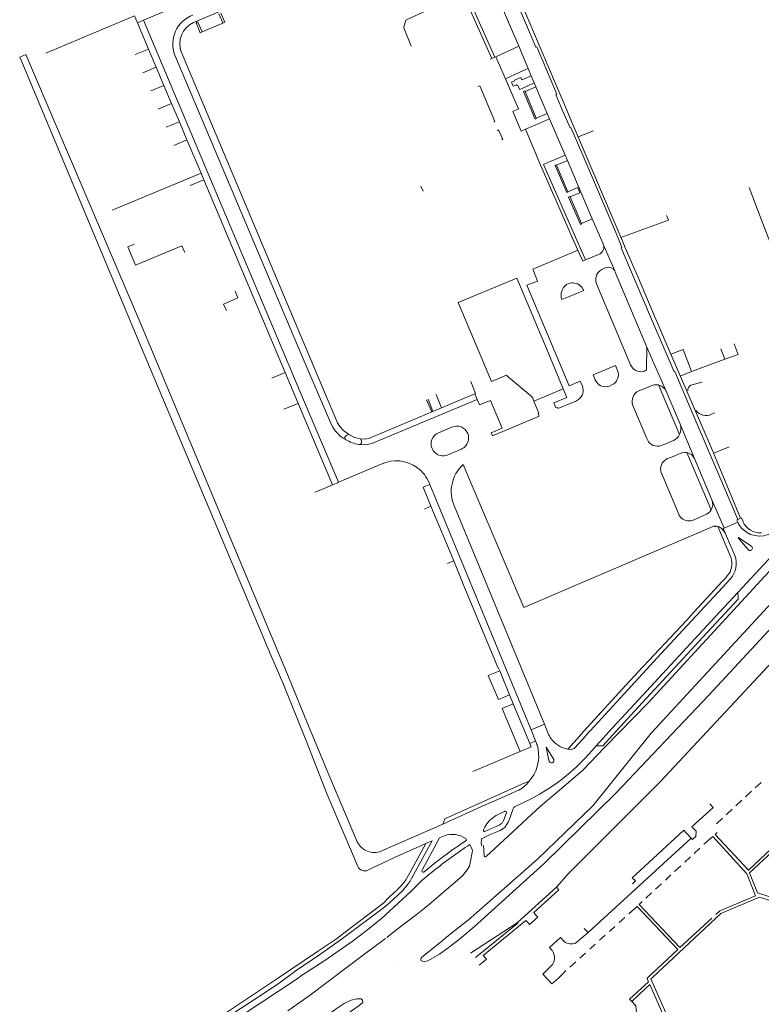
# Model space of a CAD drawing. Extents: x 145000 to 155000, y 457500 to 470000.
# Tile 56 of 256: x 147296 to 147605, y 459038 to 459448. Entities that reach past the tile are written whole.
import ezdxf

# ---------------------------------------------------------------- set-up
doc = ezdxf.new("R2010")
doc.units = 0
doc.header["$LTSCALE"] = 0.2
doc.header["$MEASUREMENT"] = 0
doc.layers.add('kant verharding', color=252, linetype='Continuous', lineweight=0)

msp = doc.modelspace()

# ---------------------------------------------------------------- linework, layer by layer
at = {"layer": 'kant verharding', "lineweight": 0}
for p, q in [((147416.93, 459476.89), (147347.66, 459447.59)), ((147368.46, 459446.66), (147412.79, 459465.35)), ((147503.95, 459436.73), (147492.85, 459462.79)), ((147480.75, 459458.69), (147492.76, 459431.64)), ((147494.01, 459432.22), (147482, 459459.22)), ((147344.65, 459447.73), (147345.15, 459446.55)), ((147347.66, 459447.59), (147345.15, 459446.55)), ((147349.79, 459435.57), (147345.15, 459446.55)), ((147494.41, 459432.4), (147503.95, 459436.73)), ((147503.95, 459436.73), (147507.84, 459427.5)), ((147298.69, 459433.31), (147296.09, 459432.19)), ((147296.09, 459432.19), (147296.93, 459430.24)), ((147349.79, 459435.57), (147344.24, 459433.25)), ((147352.96, 459428.07), (147349.79, 459435.57)), ((147423.08, 459292.67), (147363.41, 459434.22)), ((147492.76, 459431.64), (147494.01, 459432.22)), ((147494.01, 459432.22), (147494.41, 459432.4)), ((147498.37, 459423.14), (147494.41, 459432.4)), ((147352.96, 459428.07), (147347.43, 459425.72)), ((147356.18, 459420.44), (147352.96, 459428.07)), ((147492.07, 459431.33), (147492.76, 459431.64)), ((147498.37, 459423.14), (147504.39, 459425.91)), ((147504.39, 459425.91), (147507.84, 459427.5)), ((147505.7, 459422.93), (147509.14, 459424.42)), ((147507.84, 459427.5), (147509.14, 459424.42)), ((147509.14, 459424.42), (147510.4, 459421.48)), ((147356.18, 459420.44), (147350.64, 459418.11)), ((147359.35, 459412.94), (147356.18, 459420.44)), ((147500.08, 459419.25), (147498.37, 459423.14)), ((147503.49, 459420.54), (147503.22, 459420.39)), ((147504.8, 459423.73), (147505.19, 459422.71)), ((147505.19, 459422.71), (147505.7, 459422.93)), ((147510.4, 459421.48), (147505.4, 459419.16)), ((147511.07, 459419.89), (147506.57, 459417.95)), ((147510.4, 459421.48), (147511.07, 459419.89)), ((147511.07, 459419.89), (147515.81, 459408.76)), ((147505.4, 459419.16), (147504.69, 459418.83)), ((147505.97, 459417.87), (147506.47, 459418.11)), ((147510.84, 459406.41), (147505.97, 459417.87)), ((147506.57, 459417.95), (147506.47, 459418.11)), ((147506.57, 459417.95), (147511.27, 459406.77)), ((147359.35, 459412.94), (147353.82, 459410.58)), ((147362.58, 459405.29), (147359.35, 459412.94)), ((147511.27, 459406.77), (147515.81, 459408.76)), ((147515.81, 459408.76), (147516.76, 459406.52)), ((147362.58, 459405.29), (147357.03, 459402.97)), ((147365.75, 459397.81), (147362.58, 459405.29)), ((147511.02, 459404.04), (147506.71, 459402.19)), ((147511.32, 459406.62), (147510.84, 459406.41)), ((147511.72, 459404.35), (147511.02, 459404.04)), ((147511.32, 459406.62), (147511.27, 459406.77)), ((147516.76, 459406.52), (147511.72, 459404.35)), ((147516.76, 459406.52), (147523.25, 459391.33)), ((147513.11, 459386.9), (147506.71, 459402.19)), ((147528.65, 459399), (147535.05, 459401.51)), ((147365.75, 459397.81), (147360.22, 459395.42)), ((147371.62, 459383.91), (147365.75, 459397.81)), ((147523.25, 459391.33), (147518.21, 459389.17)), ((147524.19, 459389.13), (147523.25, 459391.33)), ((147513.11, 459386.9), (147524.97, 459359.96)), ((147517.35, 459388.8), (147514.28, 459387.49)), ((147514.28, 459387.49), (147531.78, 459347.76)), ((147518.21, 459389.17), (147517.35, 459388.8)), ((147519.55, 459387.33), (147519.08, 459387.11)), ((147519.08, 459387.11), (147523.92, 459375.76)), ((147519.66, 459387.2), (147519.55, 459387.33)), ((147519.66, 459387.2), (147524.19, 459389.13)), ((147524.38, 459376.13), (147519.66, 459387.2)), ((147524.19, 459389.13), (147529.83, 459375.94)), ((147334.55, 459368.38), (147371.62, 459383.91)), ((147372.84, 459381.02), (147371.62, 459383.91)), ((147372.84, 459381.02), (147367.14, 459378.69)), ((147406.64, 459300.77), (147372.84, 459381.02)), ((147463.2, 459378.5), (147464.08, 459376.4)), ((147523.92, 459375.76), (147524.41, 459375.94)), ((147524.41, 459375.94), (147524.38, 459376.13)), ((147525.33, 459373.95), (147529.44, 459375.73)), ((147529.83, 459375.94), (147534.58, 459364.83)), ((147604.93, 459364.75), (147599.93, 459377.93)), ((147525.25, 459374.1), (147524.73, 459373.87)), ((147524.73, 459373.87), (147529.64, 459362.51)), ((147525.25, 459374.1), (147525.33, 459373.95)), ((147530.07, 459362.89), (147525.33, 459373.95)), ((147529.64, 459362.51), (147530.15, 459362.72)), ((147534.58, 459364.83), (147530.07, 459362.89)), ((147530.15, 459362.72), (147530.07, 459362.89)), ((147539.11, 459354.4), (147534.58, 459364.83)), ((147546.49, 459357.08), (147566.28, 459364.29)), ((147566.28, 459364.29), (147565.44, 459366.23)), ((147604.93, 459364.75), (147618.37, 459329.45)), ((147524.97, 459359.96), (147525.68, 459358.36)), ((147525.68, 459358.36), (147528.56, 459351.83)), ((147343.88, 459354.3), (147342.16, 459353.58)), ((147539.11, 459354.4), (147539.15, 459354.29)), ((147539.15, 459354.29), (147543.9, 459343.12)), ((147341.11, 459353.14), (147342.16, 459353.58)), ((147344.31, 459345.58), (147341.11, 459353.14)), ((147509.8, 459343.82), (147525.3, 459350.4)), ((147528.56, 459351.83), (147525.3, 459350.4)), ((147530.59, 459347.22), (147528.56, 459351.83)), ((147531.78, 459347.76), (147537.82, 459350.28)), ((147345.33, 459346.01), (147344.31, 459345.58)), ((147531.78, 459347.76), (147530.59, 459347.22)), ((147511.74, 459338.84), (147509.8, 459343.82)), ((147539.41, 459344.15), (147540.33, 459344.54)), ((147543.9, 459343.12), (147544.11, 459342.63)), ((147544.11, 459342.63), (147557.35, 459311.42)), ((147503.12, 459340.18), (147478.74, 459330.01)), ((147549.83, 459305.64), (147536.31, 459337.71)), ((147531.02, 459334.97), (147524.67, 459332.34)), ((147530.82, 459335.43), (147531.02, 459334.97)), ((147478.74, 459330.01), (147492.64, 459297.03)), ((147521.83, 459331.22), (147524.67, 459332.34)), ((147557.15, 459301.85), (147557.35, 459311.42)), ((147557.35, 459311.42), (147559.12, 459307.25)), ((147589.82, 459306.36), (147588.18, 459310.61)), ((147550.54, 459303.95), (147549.83, 459305.64)), ((147559.12, 459307.25), (147565.31, 459293.06)), ((147575.93, 459301.16), (147589.82, 459306.36)), ((147406.64, 459300.77), (147401.1, 459298.43)), ((147426.36, 459253.93), (147406.64, 459300.77)), ((147534.99, 459299.76), (147544.22, 459303.66)), ((147544.22, 459303.66), (147545.05, 459301.64)), ((147575.93, 459301.16), (147571.22, 459299.21)), ((147529.56, 459297.22), (147524.9, 459295.23)), ((147530.46, 459295.15), (147529.56, 459297.22)), ((147535.81, 459297.81), (147534.99, 459299.76)), ((147580.16, 459296.73), (147575.69, 459295.46)), ((147428.52, 459279.88), (147423.08, 459292.67)), ((147522.49, 459294.02), (147510.2, 459288.88)), ((147523.98, 459290.39), (147522.49, 459294.02)), ((147542.73, 459295.61), (147541.69, 459295.17)), ((147555.44, 459293.77), (147554.47, 459293.37)), ((147570.94, 459274.96), (147562.13, 459295.6)), ((147565.31, 459293.06), (147571.13, 459279.29)), ((147467.68, 459284.37), (147465.57, 459289.41)), ((147468.19, 459284.58), (147466.15, 459289.71)), ((147471.78, 459286.1), (147469.51, 459291.64)), ((147471.78, 459286.1), (147485.65, 459291.95)), ((147485.65, 459291.95), (147486.65, 459289.61)), ((147486.65, 459289.61), (147487.59, 459287.34)), ((147527.09, 459288.63), (147520.29, 459285.75)), ((147412.04, 459287.95), (147406.05, 459285.51)), ((147471.78, 459286.1), (147468.19, 459284.58)), ((147551.48, 459287.07), (147551.88, 459286.12)), ((147551.88, 459286.12), (147557.33, 459273.23)), ((147512.48, 459282.59), (147500, 459277.29)), ((147584.3, 459283.41), (147585.59, 459283.94)), ((147429.42, 459278.36), (147428.52, 459279.88)), ((147430.9, 459276.66), (147429.42, 459278.36)), ((147433.12, 459275), (147430.9, 459276.66)), ((147470.52, 459275.68), (147476.08, 459278.03)), ((147493, 459274.35), (147500, 459277.29)), ((147571.13, 459279.29), (147577.14, 459265.02)), ((147431.96, 459272.8), (147431.82, 459272.88)), ((147432.18, 459274.6), (147433.12, 459275)), ((147438.06, 459273.09), (147438.45, 459272.16)), ((147492.44, 459275.71), (147493, 459274.35)), ((147437.56, 459270.77), (147437.29, 459270.79)), ((147478.4, 459268.16), (147474.46, 459266.49)), ((147480.03, 459268.85), (147478.4, 459268.16)), ((147563.32, 459270.32), (147565.25, 459271.14)), ((147591.57, 459269.85), (147585.24, 459267.24)), ((147565.64, 459264.78), (147567.55, 459265.57)), ((147574.02, 459267.41), (147584.12, 459243.61)), ((147584.44, 459247.72), (147577.14, 459265.02)), ((147429.58, 459255.43), (147446.68, 459262.62)), ((147482.72, 459257.85), (147480.77, 459262.44)), ((147483.04, 459257.12), (147482.72, 459257.85)), ((147506.13, 459202.87), (147483.04, 459257.12)), ((147570.46, 459242.07), (147563.49, 459258.54)), ((147422.91, 459252.52), (147418.96, 459250.9)), ((147426.36, 459253.93), (147422.91, 459252.52)), ((147428.82, 459255.12), (147429.58, 459255.43)), ((147464.08, 459252.97), (147466.92, 459254.06)), ((147466.72, 459254.62), (147466.92, 459254.06)), ((147509.07, 459151.89), (147466.92, 459254.06)), ((147584.44, 459247.72), (147589.45, 459235.92)), ((147467.39, 459245.08), (147464.69, 459243.83)), ((147514.64, 459154.21), (147477.21, 459244.92)), ((147578.51, 459240.16), (147576.27, 459239.18)), ((147596.36, 459240.09), (147595.15, 459239.49)), ((147585.07, 459236.72), (147579.79, 459234.46)), ((147585.81, 459236.42), (147585.07, 459236.72)), ((147586.86, 459236.63), (147592.31, 459223.79)), ((147589.45, 459235.92), (147595.21, 459238.42)), ((147595.21, 459238.42), (147595.52, 459237.67)), ((147574.76, 459232.3), (147506.13, 459202.87)), ((147579.79, 459234.46), (147574.76, 459232.3)), ((147590.53, 459232.59), (147589.94, 459233.99)), ((147593.97, 459224.49), (147590.53, 459232.59)), ((147601.03, 459226.98), (147600.88, 459226.8)), ((147476.9, 459222.3), (147474.3, 459221.16)), ((147576.95, 459201.09), (147588.72, 459213.7)), ((147595.22, 459209.18), (147595.3, 459206.83)), ((147573.94, 459197.58), (147576.95, 459201.09)), ((147553.6, 459175.9), (147573.94, 459197.58)), ((147496.03, 459176.47), (147500.16, 459166.47)), ((147550.14, 459172.22), (147552.43, 459174.67)), ((147552.43, 459174.67), (147553.6, 459175.9)), ((147531, 459151.35), (147550.14, 459172.22)), ((147500.16, 459166.47), (147501.68, 459162.78)), ((147501.68, 459162.78), (147508.52, 459146.26)), ((147509.07, 459151.89), (147514.64, 459154.21)), ((147514.64, 459154.21), (147516.12, 459150.63)), ((147510.98, 459147.26), (147509.07, 459151.89)), ((147524.63, 459144.13), (147529.23, 459149.25)), ((147531, 459151.35), (147529.23, 459149.25)), ((147508.52, 459146.26), (147510.98, 459147.26)), ((147538.55, 459145.27), (147536.26, 459145.24)), ((147504.54, 459142.81), (147484.78, 459134.46)), ((147524.35, 459143.82), (147524.63, 459144.13)), ((147524.35, 459143.82), (147525.86, 459143.76)), ((147517.88, 459138.18), (147518.1, 459138.27)), ((147505.24, 459129.2), (147496.41, 459125.24)), ((147508.31, 459130.52), (147505.24, 459129.2)), ((147508.31, 459130.52), (147509.14, 459131.63)), ((147602.45, 459127.72), (147604.9, 459130)), ((147435.07, 459099.3), (147424.09, 459124.99)), ((147496.41, 459125.24), (147473.2, 459114.83)), ((147493.54, 459122.21), (147500.25, 459125.14)), ((147500.25, 459125.14), (147503.15, 459126.41)), ((147598.41, 459123.98), (147600.87, 459126.26)), ((147489.98, 459120.65), (147472.3, 459112.61)), ((147489.98, 459120.65), (147493.54, 459122.21)), ((147594.38, 459120.24), (147596.84, 459122.52)), ((147498.78, 459117.37), (147497.62, 459114.03)), ((147590.35, 459116.5), (147592.8, 459118.78)), ((147472.3, 459112.61), (147468.79, 459111.01)), ((147473.2, 459114.83), (147472.3, 459112.61)), ((147496.03, 459112.34), (147489.77, 459109.54)), ((147586.32, 459112.76), (147588.77, 459115.04)), ((147468.79, 459111.01), (147446, 459101.02)), ((147489.27, 459110.19), (147489.77, 459111.3)), ((147575.83, 459106.71), (147573.59, 459109.14)), ((147586.65, 459109.17), (147585.71, 459108.29)), ((147465.27, 459104.53), (147458.58, 459092.35)), ((147460.15, 459091.51), (147467.84, 459105.67)), ((147470.91, 459106.82), (147463.67, 459093.43)), ((147465.27, 459104.53), (147467.84, 459105.67)), ((147472.97, 459107.78), (147470.91, 459106.82)), ((147482.25, 459105.88), (147481.84, 459106.54)), ((147532.82, 459067.47), (147575.83, 459106.71)), ((147581.08, 459104.2), (147584.84, 459107.47)), ((147577.08, 459100.42), (147579.36, 459102.61)), ((147436.95, 459094.9), (147435.07, 459099.3)), ((147573.14, 459096.81), (147575.44, 459098.9)), ((147519.64, 459086.26), (147524.65, 459092.02)), ((147565.01, 459089.25), (147567.24, 459091.4)), ((147568.85, 459092.89), (147571.39, 459095.2)), ((147560.95, 459085.5), (147563.39, 459087.76)), ((147503.41, 459071.58), (147519.64, 459086.26)), ((147556.91, 459081.79), (147559.25, 459083.93)), ((147554.1, 459079.12), (147555.38, 459080.38)), ((147444.27, 459077.22), (147434.11, 459069.53)), ((147435.03, 459068.2), (147444.88, 459075.68)), ((147553.22, 459078.3), (147549.81, 459075.27)), ((147545.8, 459071.56), (147548.09, 459073.67)), ((147527.64, 459063), (147532.82, 459067.47)), ((147532.82, 459067.47), (147531.15, 459069.12)), ((147541.68, 459067.9), (147544.02, 459069.91)), ((147521.29, 459065.29), (147522.86, 459063.64)), ((147537.6, 459064.19), (147539.94, 459066.29)), ((147529.45, 459056.76), (147531.81, 459058.88)), ((147533.51, 459060.45), (147535.78, 459062.51)), ((147488.86, 459054.94), (147487.49, 459053.82)), ((147525.23, 459053.05), (147527.77, 459055.21)), ((147557.38, 459048.34), (147557.89, 459047.16)), ((147557.89, 459047.16), (147557.98, 459046.94)), ((147558.94, 459048.08), (147567.26, 459029.27)), ((147556.94, 459044.3), (147558.48, 459045.76)), ((147558.48, 459045.76), (147565.84, 459029.02))]:
    msp.add_line(p, q, dxfattribs=at)
at = {"layer": 'kant verharding', "lineweight": 0, "flags": 128}
for points in [[(147548.05, 459353.46), (147548, 459353.59), (147546.48, 459357.18), (147532.01, 459391.09), (147526.86, 459403.21), (147522.45, 459413.67), (147512.89, 459436.23), (147501.5, 459463.22), (147497.52, 459472.58), (147491.07, 459487.8), (147488.34, 459494.18)], [(147489.17, 459488.08), (147496, 459471.94), (147496.38, 459472.08), (147500.2, 459463.1), (147499.84, 459462.95), (147508.01, 459443.58), (147511.1, 459436.4), (147511.45, 459436.54), (147516.37, 459424.94), (147519.81, 459416.79), (147519.46, 459416.62), (147522.22, 459410.04), (147525.31, 459402.8), (147525.67, 459402.93), (147530.17, 459392.31), (147545.16, 459357.26), (147546.92, 459352.95)], [(147459.17, 459436.78), (147456.02, 459444.47), (147456.02, 459444.72), (147456.98, 459447.59), (147457.48, 459447.92), (147480.75, 459458.69)], [(147307.02, 459433.9), (147343.93, 459449.43), (147344.65, 459447.73)], [(147379.08, 459450.21), (147380.68, 459446.52), (147381.5, 459446.86), (147379.9, 459450.57)], [(147347.66, 459447.59), (147412.81, 459293.02), (147428.82, 459255.12)], [(147370.48, 459446.58), (147372.11, 459442.73), (147371.3, 459442.36), (147369.7, 459446.2)], [(147372.11, 459442.73), (147380.75, 459446.37), (147380.68, 459446.52)], [(147383.6, 459232.37), (147347.12, 459319.72), (147298.69, 459433.31)], [(147426, 459279.05), (147413.3, 459308.44), (147360.68, 459433.11)], [(147296.93, 459430.24), (147346.8, 459311.1), (147400.75, 459182.97), (147405.66, 459171.51), (147415.23, 459147.76), (147424.09, 459124.99)], [(147486.96, 459419.98), (147487.69, 459420.3), (147494.05, 459405.46), (147493.45, 459405.15)], [(147503.22, 459420.39), (147503.04, 459420.67), (147501.65, 459420.15), (147500.98, 459421.8), (147502.35, 459422.36), (147502.23, 459422.63), (147504.8, 459423.73)], [(147504.69, 459418.83), (147504.35, 459418.67), (147503.49, 459420.54)], [(147482.99, 459072.77), (147511.75, 459098.05), (147534.76, 459120.28), (147559.12, 459150.52), (147607.59, 459203.06), (147649.31, 459247.95), (147678.55, 459277.35), (147695.56, 459293.7), (147712.85, 459308.76), (147745.49, 459335.9), (147771.53, 459354.74), (147798.55, 459372.79), (147824.01, 459388.17), (147862.13, 459408.77), (147884.67, 459419.35)], [(147485.43, 459069.75), (147514.53, 459096.21), (147544.42, 459125.5), (147583.08, 459166.38), (147609.67, 459194.9), (147636.01, 459223.58), (147662.62, 459251.4), (147679.81, 459268.72), (147706.97, 459294.47), (147732.27, 459316.15), (147755.23, 459334.35), (147774.74, 459348.71), (147804.72, 459371.33), (147826.65, 459385.01), (147851.36, 459398.64), (147869.11, 459407.83), (147886.07, 459415.71)], [(147506.71, 459402.19), (147504.9, 459401.41), (147501.42, 459409.59), (147503.87, 459410.65), (147500.08, 459419.25)], [(147495.03, 459401.55), (147495.54, 459401.86), (147497.3, 459397.95), (147496.71, 459397.7)], [(147529.44, 459375.73), (147528.53, 459377.9), (147524.38, 459376.13)], [(147345.33, 459346.01), (147363.59, 459353.62), (147364.8, 459350.76)], [(147546.92, 459352.95), (147546.63, 459352.82), (147552.47, 459339.05), (147559.27, 459323), (147568.63, 459301.06), (147568.98, 459301.2), (147576.24, 459284.16), (147587.26, 459258.16), (147595.15, 459239.49)], [(147567.27, 459308.47), (147560.24, 459324.98), (147553.76, 459340.16), (147548.05, 459353.46)], [(147522.49, 459294.02), (147514.84, 459312.4), (147503.12, 459340.18)], [(147524.9, 459295.23), (147507.29, 459337.23), (147511.74, 459338.84)], [(147385.82, 459334.67), (147387, 459331.86), (147381.02, 459329.33), (147382.16, 459326.61)], [(147567.27, 459308.47), (147572.5, 459310.34), (147575.93, 459301.16)], [(147589.82, 459306.36), (147595.3, 459308.35), (147593.73, 459312.71)], [(147521.74, 459127.44), (147530.64, 459135.05), (147539.73, 459144.5), (147557.8, 459163.2), (147606.51, 459215.99), (147630.12, 459241.39), (147653.47, 459265.9), (147670.06, 459282.39), (147694.05, 459304.99)], [(147736.83, 459306.55), (147722.8, 459294.95), (147702.81, 459276.8), (147674.57, 459249.55), (147619.36, 459190.76), (147562.88, 459130.24), (147524.65, 459092.02)], [(147567.27, 459308.47), (147584.19, 459269.22), (147596.36, 459240.09)], [(147485.65, 459291.95), (147486, 459292), (147483.99, 459297.11)], [(147492.64, 459297.03), (147498.9, 459299.63), (147499.62, 459298.86), (147508.92, 459291.12), (147509.39, 459290.63), (147509.75, 459290.05), (147510.2, 459288.88)], [(147562.13, 459295.6), (147561.23, 459295.71), (147560.31, 459295.65), (147559.75, 459295.52), (147555.44, 459293.77)], [(147486.65, 459289.61), (147442.72, 459271.15), (147439.95, 459270.61), (147437.56, 459270.77)], [(147487.59, 459287.34), (147492.12, 459289.2), (147496.99, 459277.56), (147492.44, 459275.71)], [(147510.2, 459288.88), (147512.32, 459283.82), (147512.06, 459283.67), (147512.48, 459282.59)], [(147520.29, 459285.75), (147520, 459286.42), (147519.45, 459286.21), (147518.61, 459288.17), (147523.98, 459290.39)], [(147438.06, 459273.09), (147439.95, 459273.02), (147441.77, 459273.43), (147468.19, 459284.58)], [(147438.06, 459273.09), (147435.51, 459273.76), (147433.12, 459275)], [(147565.25, 459271.14), (147568.34, 459272.47), (147569.1, 459272.88), (147569.79, 459273.42), (147570.44, 459274.14), (147570.94, 459274.96)], [(147567.55, 459265.57), (147571.88, 459267.37), (147573.18, 459267.52), (147574.02, 459267.41)], [(147426.36, 459253.93), (147428.7, 459254.87), (147428.66, 459255.06), (147428.82, 459255.12)], [(147495.37, 459177.55), (147481.07, 459211.84), (147476.9, 459222.3), (147467.39, 459245.08), (147464.08, 459252.97)], [(147584.12, 459243.61), (147583.64, 459242.92), (147583.04, 459242.32), (147582.39, 459241.85), (147578.51, 459240.16)], [(147595.15, 459239.49), (147594.82, 459239.33), (147595.21, 459238.42)], [(147596.36, 459240.09), (147596.7, 459240.23), (147597.36, 459238.68)], [(147589.94, 459233.99), (147589.4, 459234.73), (147588.74, 459235.54)], [(147589.45, 459235.92), (147589.14, 459235.78), (147589.94, 459233.99)], [(147420.89, 459142.65), (147415.97, 459154.46), (147408.01, 459173.91), (147383.6, 459232.37)], [(147595.22, 459209.18), (147596.95, 459211), (147611.49, 459226.64), (147615.95, 459231.6), (147617.56, 459233.35)], [(147599.58, 459226.86), (147597.57, 459229.27), (147595.38, 459231.94), (147595.47, 459232.08), (147600.99, 459228.33)], [(147588.72, 459213.7), (147590.15, 459215.24), (147590.8, 459216.04)], [(147590.8, 459213.29), (147591.51, 459214.06), (147592.15, 459214.85)], [(147531.75, 459149.32), (147535.44, 459153.42), (147547.66, 459166.71), (147563.3, 459183.63), (147577.83, 459199.36), (147590.8, 459213.29)], [(147595.22, 459209.18), (147585.81, 459199.04), (147548.68, 459158.87), (147543, 459152.69), (147536.26, 459145.24)], [(147595.3, 459206.83), (147595.32, 459206.34), (147580.65, 459190.51), (147572.39, 459181.55)], [(147496.03, 459176.47), (147495.55, 459177.62), (147495.37, 459177.55)], [(147572.39, 459181.55), (147565.62, 459174.21), (147553.86, 459161.51), (147544.55, 459151.34)], [(147496.03, 459176.47), (147491.27, 459174.48), (147495.45, 459164.51), (147500.16, 459166.47)], [(147501.68, 459162.78), (147497, 459160.82), (147504.54, 459142.81)], [(147527.26, 459144.34), (147531.7, 459149.27), (147531.75, 459149.32)], [(147544.55, 459151.34), (147539, 459145.28), (147538.55, 459145.27)], [(147536.26, 459145.24), (147534.57, 459143.34), (147531.48, 459139.99), (147527.91, 459136.36), (147525.35, 459134.06), (147521.51, 459130.93), (147518.94, 459129.1), (147515.83, 459127.07), (147512.59, 459125.06), (147509.41, 459123.29), (147505.4, 459121.28), (147502.52, 459119.95)], [(147504.54, 459142.81), (147509.14, 459144.76), (147508.52, 459146.26)], [(147511.5, 459145.84), (147511.05, 459147.09), (147510.98, 459147.26)], [(147436.4, 459105.94), (147423.74, 459135.8), (147420.89, 459142.65)], [(147518.53, 459139.52), (147515.42, 459144.7), (147515.32, 459144.64), (147516.09, 459141.19), (147516.64, 459138.79)], [(147490.53, 459099.26), (147494.01, 459102.49), (147512.98, 459120.1), (147521.74, 459127.44)], [(147583.47, 459121.04), (147584.89, 459119.47), (147576.1, 459111.43)], [(147501.6, 459118.97), (147500.91, 459117.1), (147500.21, 459115.01), (147499.58, 459113.47), (147498.15, 459111.2), (147496.23, 459109.95), (147492.04, 459108.3), (147488.48, 459106.45)], [(147494.57, 459116.15), (147495.38, 459116.61), (147498.05, 459117.92)], [(147573.59, 459109.14), (147572.69, 459110.14), (147552.72, 459091.64)], [(147575.83, 459106.71), (147576.3, 459106.2), (147577.71, 459107.48), (147577.8, 459109.6), (147576.1, 459111.43)], [(147585.71, 459108.29), (147599.59, 459093.41), (147608.88, 459102.19), (147609.58, 459101.24), (147600.08, 459092.26), (147603.34, 459083.97), (147618.34, 459079.07), (147628.7, 459055.26)], [(147465.27, 459104.53), (147452.22, 459098.73), (147442.48, 459094.13), (147441.07, 459093.41)], [(147483.64, 459104.1), (147484.54, 459102.01), (147484.65, 459101.49)], [(147488.48, 459106.45), (147488.26, 459104.55), (147488.57, 459103.54)], [(147584.84, 459107.47), (147598.97, 459091.82), (147602.56, 459082.75), (147587.68, 459076.46), (147586.04, 459074.94)], [(147466.77, 459079.21), (147480.56, 459090.99), (147482.5, 459093.58), (147483.41, 459095.09), (147483.75, 459096.52), (147484.65, 459101.49)], [(147489.27, 459103.66), (147489.52, 459099.33), (147489.65, 459099.12), (147489.87, 459098.99), (147490.12, 459098.99), (147490.53, 459099.26)], [(147552.72, 459091.64), (147551.22, 459090.26), (147552.57, 459088.95), (147551.29, 459087.71)], [(147463.3, 459088.85), (147459.36, 459084.99)], [(147452.24, 459084.19), (147449.33, 459081.51), (147447.75, 459079.85), (147444.27, 459077.22)], [(147459.36, 459084.99), (147457.08, 459082.76), (147455.34, 459081.17)], [(147519.64, 459086.26), (147520.58, 459085.17), (147510.19, 459075.74), (147511.27, 459074.55)], [(147444.88, 459075.68), (147448.68, 459078.57), (147453.41, 459082.86)], [(147455.34, 459081.17), (147446.6, 459073.19)], [(147464.53, 459077.43), (147466.77, 459079.21)], [(147584.42, 459073.44), (147571.09, 459061.14), (147554.1, 459079.12)], [(147627.24, 459055.4), (147617.26, 459078.05), (147604.27, 459082.17), (147588.15, 459075.35), (147559.71, 459048.73), (147558.94, 459048.08)], [(147448.96, 459065.39), (147452.65, 459068.3), (147461.75, 459075.21)], [(147461.75, 459075.21), (147464.53, 459077.43)], [(147557.38, 459048.34), (147570.21, 459060.31), (147553.22, 459078.3)], [(147413.51, 459049.46), (147423.15, 459055.74), (147432.29, 459062.19), (147434.52, 459063.64), (147440.35, 459068.13), (147446.05, 459072.74)], [(147446.6, 459073.19), (147446.05, 459072.74)], [(147476.08, 459067.23), (147482.99, 459072.77)], [(147483.82, 459058.83), (147503.27, 459071.45), (147503.41, 459071.58)], [(147485.92, 459057.03), (147503.58, 459071.36), (147503.41, 459071.58)], [(147507.77, 459071.54), (147506.91, 459072.48), (147489.17, 459057.91), (147490.45, 459056.35)], [(147511.27, 459074.55), (147511.87, 459073.89), (147508.45, 459070.79), (147507.77, 459071.54)], [(147329.28, 459000), (147337.3, 459005.05), (147346.54, 459011.06), (147363.04, 459021.5), (147376.36, 459030.18), (147403.05, 459047.93), (147420.61, 459059.84), (147428.04, 459064.75), (147434.11, 459069.53)], [(147332.54, 459000), (147372.1, 459025.34), (147390.76, 459037.42), (147400.87, 459044.1), (147404.73, 459046.8), (147411.26, 459051.53), (147420.9, 459058.07), (147430.59, 459064.9), (147435.03, 459068.2)], [(147473.89, 459065.47), (147476.08, 459067.23)], [(147478.58, 459064.15), (147485.43, 459069.75)], [(147407.83, 459034.82), (147416.62, 459041), (147439.81, 459058.54), (147448.39, 459064.95)], [(147463.82, 459055.45), (147463.31, 459055.65), (147463.1, 459056.04), (147463.11, 459056.62), (147463.56, 459057.22), (147471.03, 459063.19)], [(147471.03, 459063.19), (147473.89, 459065.47)], [(147476.35, 459062.43), (147478.58, 459064.15)], [(147517.82, 459060), (147516.78, 459061.15), (147521.29, 459065.29)], [(147463.82, 459055.45), (147464.89, 459055.36), (147466.11, 459055.63), (147467.27, 459056.27), (147470.93, 459058.42), (147473.46, 459060.19)], [(147473.46, 459060.19), (147476.35, 459062.43)], [(147490.45, 459056.35), (147490.5, 459056.29), (147488.86, 459054.94)], [(147453.64, 459053.6), (147453.64, 459053.6)], [(147517.36, 459053.37), (147514.03, 459050.08), (147517.72, 459046.09), (147520.63, 459048.54)], [(147520.63, 459048.54), (147522.36, 459050.18), (147523.58, 459051.54)], [(147411.66, 459048.16), (147372.72, 459022.48), (147337.45, 459000)], [(147413.51, 459049.46), (147411.66, 459048.16)], [(147557.98, 459046.94), (147550.06, 459039.7), (147550.99, 459038.68)], [(147550.99, 459038.68), (147556.94, 459044.3)], [(147329.81, 458962.68), (147339.79, 458969.35), (147344.83, 458973.44), (147354.39, 458980.88), (147362.99, 458987.89), (147367.61, 458991.2), (147383.19, 459001.31), (147425.56, 459028.74), (147432.24, 459033.31), (147437.47, 459036.98), (147438.97, 459038.25), (147438.84, 459039.29), (147438.28, 459039.81), (147437.63, 459039.81), (147436.55, 459039.81), (147434.17, 459039.19), (147431.17, 459037.82), (147427.94, 459035.64), (147410.65, 459022.96)], [(147553.3, 459031.21), (147552.7, 459036.89), (147550.99, 459038.68)]]:
    msp.add_lwpolyline(points, dxfattribs=at)
at = {"layer": 'kant verharding', "lineweight": 0, "extrusion": (0, 0, -1)}
for centre, radius, start, end in [((-147372.69, 459437.69), 12.86, 24.4472, 69.7659), ((-147372.65, 459437.72), 9.88, 339.2891, 64.8639), ((-147370.08, 459446.42), 0.436, 329.7632, 158.1088), ((-147372.7, 459437.69), 12.86, 339.1379, 24.4369), ((-147540.97, 459339.44), 4.97, 339.6854, 71.651), ((-147541.28, 459341.71), 2.98, 71.5997, 151.7261), ((-147526.34, 459333.13), 5.04, 92.5978, 152.7842), ((-147540.81, 459299.81), 4.62, 156.7347, 245.4651), ((-147554.97, 459306), 4.89, 260.6646, 335.2024), ((-147554.43, 459305.87), 4.86, 235.932, 247.769), ((-147540.05, 459299.38), 4.52, 248.7686, 339.6585), ((-147561.06, 459290.99), 4.72, 103.0895, 154.0982), ((-147437.82, 459284.37), 12.96, 297.5888, 335.8097), ((-147478.08, 459273.45), 5, 66.4337, 156.9029), ((-147566.18, 459277.33), 5.32, 158.376, 206.4355), ((-147432.55, 459273.63), 1.04, 314.1802, 69.5101), ((-147440.11, 459286.34), 15.8, 280.2833, 301.0478), ((-147437.5, 459271.79), 1.02, 158.8158, 266.3502), ((-147472.43, 459271.05), 5.01, 336.9808, 67.5017), ((-147478.07, 459273.45), 5.01, 156.9921, 243.7972), ((-147472.43, 459271.07), 5.01, 253.2698, 336.8335), ((-147478.35, 459272.81), 4.31, 243.4364, 247.1287), ((-147452.91, 459249.13), 14.87, 65.2369, 126.1101), ((-147472.43, 459271.06), 5, 246.0219, 253.2689), ((-147567.68, 459260.58), 4.66, 339.8772, 64.0593), ((-147573.03, 459262.9), 4.62, 102.4231, 152.7851), ((-147452.9, 459249.12), 14.87, 126.1262, 158.3249), ((-147491.1, 459251.22), 15.25, 335.6224, 47.3923), ((-147567.94, 459260.7), 4.95, 334.063, 339.6275), ((-147579.89, 459246.01), 4.86, 159.372, 209.5129), ((-147574.78, 459243.47), 4.54, 321.593, 342.0319), ((-147574.79, 459243.48), 4.55, 250.9757, 321.6066), ((-147604.21, 459242.61), 9.99, 314.1316, 330.3924), ((-147604.2, 459242.61), 9.98, 226.3968, 314.1249), ((-147600.27, 459227.68), 1.07, 235.1836, 310.1935), ((-147600.29, 459227.63), 0.992, 135.255, 221.2736), ((-147499.71, 459106.24), 11.16, 26.9678, 62.581), ((-147498.29, 459117.47), 0.504, 62.7198, 91.0122), ((-147498.29, 459117.47), 0.504, 90.9393, 190.9305), ((-147494.64, 459115.24), 3.21, 202.0291, 244.4488), ((-147489.69, 459109.99), 0.462, 259.5886, 5.0112), ((-147489.69, 459109.99), 0.466, 5.1162, 25.3327), ((-147443.88, 459108.71), 7.98, 296.587, 339.6552), ((-147584.18, 458950.27), 186.02, 49.9315, 56.7717), ((-147443.88, 459108.72), 7.98, 254.6547, 296.5828), ((-147435.32, 459103.86), 25.95, 206.3415, 226.3758), ((-147435.14, 459104.09), 26.24, 226.4276, 229.3216)]:
    msp.add_arc(centre, radius, start, end, dxfattribs=at)
at = {"layer": 'kant verharding', "lineweight": 0}
for centre, radius, start, end in [((147536.12, 459353.07), 3.27, 301.3933, 22.0194), ((147526.45, 459333.42), 4.74, 88.5683, 122.608), ((147527.06, 459332.92), 5.5, 125.188, 197.981), ((147563.55, 459281.75), 20.94, 110.3544, 111.83), ((147525.84, 459293.41), 4.94, 307.6671, 20.6244), ((147556.08, 459288.75), 4.9, 115.5071, 200.0004), ((147556.05, 459288.83), 4.8, 109.1652, 115.6007), ((147576.77, 459293.33), 2.39, 116.7672, 184.0496), ((147525.84, 459293.39), 4.92, 284.7002, 307.7258), ((147581.93, 459288.08), 5.23, 216.7159, 296.8519), ((147561.7, 459274.79), 4.63, 199.5635, 207.0033), ((147561.81, 459274.83), 4.76, 206.8382, 288.5221), ((147585.77, 459232.59), 4.19, 74.8929, 99.6119), ((147585.76, 459232.58), 4.2, 44.8143, 74.8736), ((147604.3, 459241.5), 7.5, 202.1083, 275.4529), ((147584.93, 459221.21), 7.82, 318.6545, 19.2779), ((147584.93, 459221.2), 9.62, 318.6583, 19.9862), ((147526.21, 459154.43), 10.78, 200.6739, 215.8128), ((147496.68, 459141.01), 15.59, 323.0178, 17.4657), ((147504.43, 459143.5), 7.45, 17.0319, 18.2985), ((147526.2, 459154.43), 10.77, 215.8179, 260.116), ((147525.88, 459145.72), 1.96, 269.3902, 315.0097), ((147517.57, 459139.11), 0.982, 199.2095, 288.1077), ((147517.66, 459139.12), 0.954, 297.4061, 24.8996), ((147498.69, 459137.3), 11.77, 292.272, 324.7952), ((147503.22, 459118.38), 1.72, 116.0844, 159.908), ((147503.24, 459118.35), 1.75, 114.3072, 116.2956), ((147476.22, 459098.68), 9.66, 54.4275, 109.6416), ((147595.4, 458933.91), 203.61, 123.2921, 128.657), ((147439.7, 459096.08), 3, 203.1196, 297.0683), ((147435.32, 459103.9), 27.76, 323.4632, 333.4898), ((147595.38, 458933.92), 203.59, 128.655, 130.4468), ((147464.18, 459093.15), 0.58, 151.3031, 297.0892), ((147435.35, 459103.88), 27.72, 310.667, 323.4473), ((147525.85, 459067.84), 5.16, 234.5964, 290.2536), ((147513.68, 459056.96), 5.14, 315.7725, 36.3081)]:
    msp.add_arc(centre, radius, start, end, dxfattribs=at)

doc.saveas('drawing.dxf')
